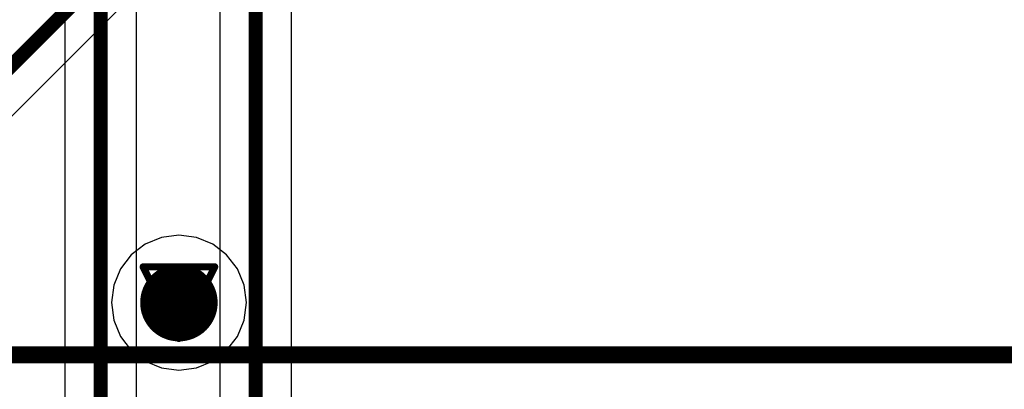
# Model space of a CAD drawing. Header units: millimetres. Extents: x 138 to 555, y 26 to 334.
# Tile 189 of 256: x 237.11 to 244.09, y 152.91 to 155.54. Entities that reach past the tile are written whole.
import ezdxf

# ---------------------------------------------------------------- set-up
doc = ezdxf.new("R2010")
doc.units = ezdxf.units.MM
for name, color, linetype in [('BottomLayer', 5, 'Continuous'), ('DrillDrawing', 1, 'Continuous'), ('Mechanical27', 56, 'Continuous'), ('MidLayer1', 16, 'Continuous'), ('MidLayer2', 76, 'Continuous'), ('MidLayer3', 90, 'Continuous'), ('MidLayer4', 156, 'Continuous'), ('MultiLayer', 9, 'Continuous'), ('TopLayer', 1, 'Continuous'), ('TopOverlay', 2, 'Continuous'), ('ViaHoleLayer', 16, 'Continuous')]:
    doc.layers.add(name, color=color, linetype=linetype)

# ---------------------------------------------------------------- blocks, each defined once
blk = doc.blocks.new('CON_SAMTEC_QSH_030_01_F_D_A_LCD_MB1230_505')
at = {"layer": 'Mechanical27', "const_width": 0.01}
blk.add_lwpolyline([(83, -3.65), (-36.25, -3.65)], dxfattribs=at)
at = {"layer": 'TopOverlay', "const_width": 0.12}
blk.add_lwpolyline([(83, -3.65), (10.95, -3.65)], dxfattribs=at)

msp = doc.modelspace()

# ---------------------------------------------------------------- linework, layer by layer
at = {"layer": 'BottomLayer'}
msp.add_line((235.7474, 153.5504), (240.3912, 158.1942), dxfattribs=at)
at = {"layer": 'BottomLayer', "const_width": 0.1}
msp.add_lwpolyline([(235.5671, 153.7306), (240.2856, 158.4491)], dxfattribs=at)
at = {"layer": 'BottomLayer', "const_width": 0.275}
msp.add_lwpolyline([(238.0984, 153.5278, 1), (238.3734, 153.5278, 1)], format="xyb", close=True, dxfattribs=at)
at = {"layer": 'DrillDrawing', "const_width": 0.0508}
for points in [[(237.9819, 153.7818), (238.4899, 153.7818)], [(237.9819, 153.7818), (238.2359, 153.2738)], [(238.2359, 153.2738), (238.4899, 153.7818)], [(238.0835, 153.6802), (238.3883, 153.6802)], [(238.0835, 153.6802), (238.2359, 153.3754)], [(238.2359, 153.3754), (238.3883, 153.6802)]]:
    msp.add_lwpolyline(points, dxfattribs=at)
at = {"layer": 'DrillDrawing', "const_width": 0.0254}
for points in [[(237.9692, 153.7818, 1), (237.9946, 153.7818, 1)], [(237.9692, 153.7818, 1), (237.9946, 153.7818, 1)], [(238.4772, 153.7818, 1), (238.5026, 153.7818, 1)], [(238.4772, 153.7818, 1), (238.5026, 153.7818, 1)], [(238.0708, 153.6802, 1), (238.0962, 153.6802, 1)], [(238.0708, 153.6802, 1), (238.0962, 153.6802, 1)], [(238.3756, 153.6802, 1), (238.401, 153.6802, 1)], [(238.3756, 153.6802, 1), (238.401, 153.6802, 1)], [(238.2232, 153.3754, 1), (238.2486, 153.3754, 1)], [(238.2232, 153.3754, 1), (238.2486, 153.3754, 1)], [(238.2232, 153.2738, 1), (238.2486, 153.2738, 1)], [(238.2232, 153.2738, 1), (238.2486, 153.2738, 1)]]:
    msp.add_lwpolyline(points, format="xyb", close=True, dxfattribs=at)
at = {"layer": 'MidLayer1'}
for p, q in [((238.1119, 153.9906), (237.9964, 153.9427)), ((238.2359, 154.0069), (238.1119, 153.9906)), ((238.3599, 153.9906), (238.2359, 154.0069)), ((238.4755, 153.9427), (238.3599, 153.9906)), ((237.9964, 153.9427), (237.8972, 153.8666)), ((238.5747, 153.8666), (238.4755, 153.9427)), ((237.8972, 153.8666), (237.821, 153.7673)), ((238.6508, 153.7673), (238.5747, 153.8666)), ((237.821, 153.7673), (237.7732, 153.6518)), ((238.6987, 153.6518), (238.6508, 153.7673)), ((237.7732, 153.6518), (237.7568, 153.5278)), ((238.715, 153.5278), (238.6987, 153.6518)), ((237.7568, 153.5278), (237.7732, 153.4038)), ((238.6987, 153.4038), (238.715, 153.5278)), ((237.7732, 153.4038), (237.821, 153.2882)), ((238.6508, 153.2882), (238.6987, 153.4038)), ((237.821, 153.2882), (237.8972, 153.189)), ((238.5747, 153.189), (238.6508, 153.2882)), ((237.8972, 153.189), (237.9964, 153.1129)), ((238.4755, 153.1129), (238.5747, 153.189)), ((237.9964, 153.1129), (238.1119, 153.065)), ((238.1119, 153.065), (238.2359, 153.0487)), ((238.2359, 153.0487), (238.3599, 153.065)), ((238.3599, 153.065), (238.4755, 153.1129))]:
    msp.add_line(p, q, dxfattribs=at)
at = {"layer": 'MidLayer1', "const_width": 0.275}
msp.add_lwpolyline([(238.0984, 153.5278, 1), (238.3734, 153.5278, 1)], format="xyb", close=True, dxfattribs=at)
at = {"layer": 'MidLayer2', "const_width": 0.275}
msp.add_lwpolyline([(238.0984, 153.5278, 1), (238.3734, 153.5278, 1)], format="xyb", close=True, dxfattribs=at)
at = {"layer": 'MidLayer3', "const_width": 0.275}
msp.add_lwpolyline([(238.0984, 153.5278, 1), (238.3734, 153.5278, 1)], format="xyb", close=True, dxfattribs=at)
at = {"layer": 'MidLayer4'}
for p, q in [((238.1119, 153.9906), (237.9964, 153.9427)), ((238.2359, 154.0069), (238.1119, 153.9906)), ((238.3599, 153.9906), (238.2359, 154.0069)), ((238.4755, 153.9427), (238.3599, 153.9906)), ((237.9964, 153.9427), (237.8972, 153.8666)), ((238.5747, 153.8666), (238.4755, 153.9427)), ((237.8972, 153.8666), (237.821, 153.7673)), ((238.6508, 153.7673), (238.5747, 153.8666)), ((237.821, 153.7673), (237.7732, 153.6518)), ((238.6987, 153.6518), (238.6508, 153.7673)), ((237.7732, 153.6518), (237.7568, 153.5278)), ((238.715, 153.5278), (238.6987, 153.6518)), ((237.7568, 153.5278), (237.7732, 153.4038)), ((238.6987, 153.4038), (238.715, 153.5278)), ((237.7732, 153.4038), (237.821, 153.2882)), ((238.6508, 153.2882), (238.6987, 153.4038)), ((237.821, 153.2882), (237.8972, 153.189)), ((238.5747, 153.189), (238.6508, 153.2882)), ((237.8972, 153.189), (237.9964, 153.1129)), ((238.4755, 153.1129), (238.5747, 153.189)), ((237.9964, 153.1129), (238.1119, 153.065)), ((238.1119, 153.065), (238.2359, 153.0487)), ((238.2359, 153.0487), (238.3599, 153.065)), ((238.3599, 153.065), (238.4755, 153.1129))]:
    msp.add_line(p, q, dxfattribs=at)
at = {"layer": 'MidLayer4', "const_width": 0.275}
msp.add_lwpolyline([(238.0984, 153.5278, 1), (238.3734, 153.5278, 1)], format="xyb", close=True, dxfattribs=at)
at = {"layer": 'MultiLayer', "const_width": 0.275}
msp.add_lwpolyline([(238.0984, 153.5278, 1), (238.3734, 153.5278, 1)], format="xyb", close=True, dxfattribs=at)
at = {"layer": 'TopLayer'}
for p, q in [((237.4253, 159.4251), (237.4253, 150.2477)), ((237.9351, 150.2376), (237.9351, 159.4251)), ((238.5253, 159.4251), (238.5253, 150.9706)), ((239.0351, 150.9706), (239.0351, 155.9446))]:
    msp.add_line(p, q, dxfattribs=at)
at = {"layer": 'TopLayer', "const_width": 0.1}
for points in [[(237.6802, 149.8167), (237.6802, 159.8801)], [(238.7802, 150.536), (238.7802, 159.8801)]]:
    msp.add_lwpolyline(points, dxfattribs=at)
at = {"layer": 'TopLayer', "const_width": 0.275}
msp.add_lwpolyline([(238.0984, 153.5278, 1), (238.3734, 153.5278, 1)], format="xyb", close=True, dxfattribs=at)
at = {"layer": 'ViaHoleLayer', "const_width": 0.15}
msp.add_lwpolyline([(238.1609, 153.5278, 1), (238.3109, 153.5278, 1)], format="xyb", close=True, dxfattribs=at)

# ---------------------------------------------------------------- block references
at = {"rotation": 180}
msp.add_blockref('CON_SAMTEC_QSH_030_01_F_D_A_LCD_MB1230_505', (279.8205, 149.5074), dxfattribs=at)

doc.saveas('drawing.dxf')
